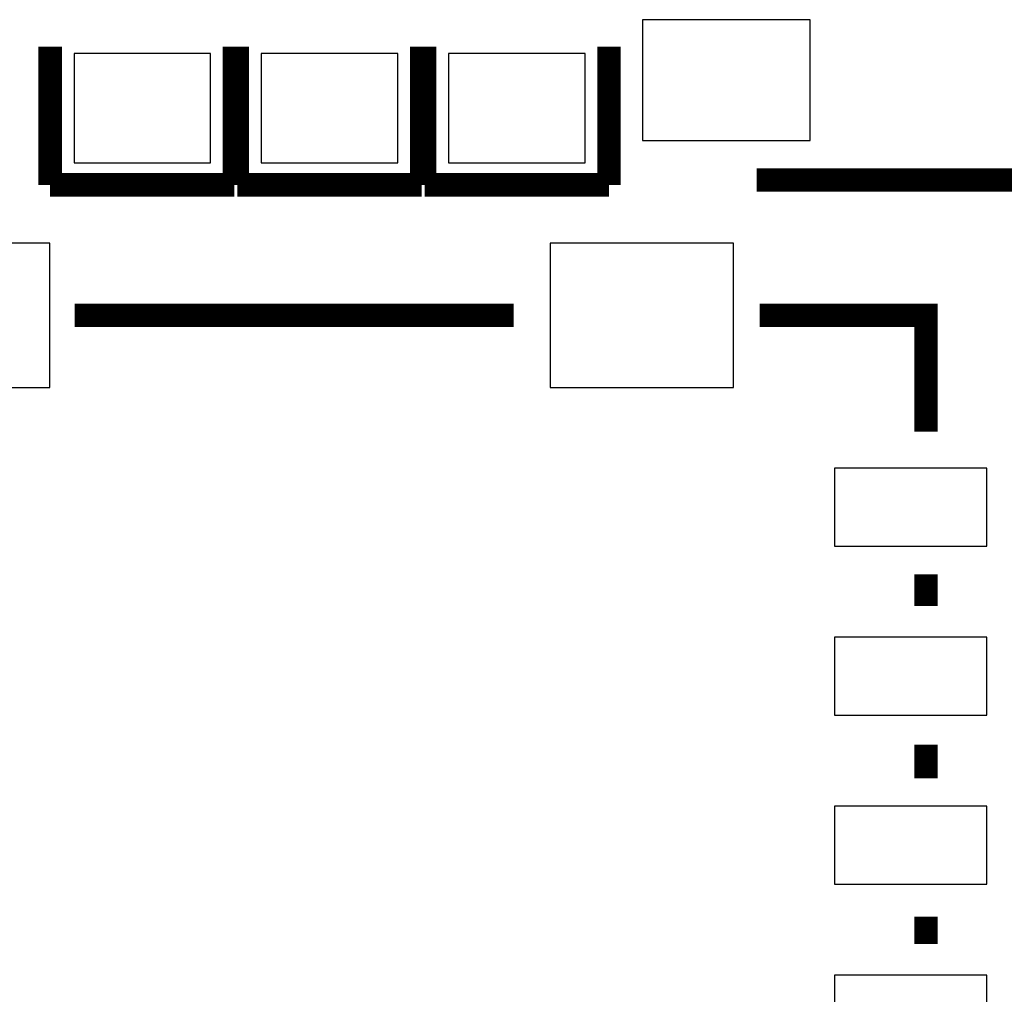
# Model space of a CAD drawing. Extents: x 0 to 65, y -0.2 to 30.2.
# Tile 233 of 237: x 52.3 to 58.7, y 15.7 to 22. Entities that reach past the tile are written whole.
import ezdxf

# ---------------------------------------------------------------- set-up
doc = ezdxf.new("R2010")
doc.units = 0
for name, color, linetype in [('BOARD_GEOMETRY_SILKSCREEN_', 1, 'CONTINUOUS'), ('PACKAGE_GEOMETRY_SILKSCREE', 4, 'CONTINUOUS'), ('PIN_B', 5, 'CONTINUOUS')]:
    doc.layers.add(name, color=color, linetype=linetype)

msp = doc.modelspace()

# ---------------------------------------------------------------- linework, layer by layer
at = {"layer": 'BOARD_GEOMETRY_SILKSCREEN_', "const_width": 0.1524}
for points in [[(52.67198, 20.125182), (55.52948, 20.125182)], [(57.129172, 20.125182), (58.212482, 20.125182), (58.212482, 19.366992)], [(58.212482, 18.437352), (58.212482, 18.23212)], [(58.212482, 17.329912), (58.212482, 17.110964)], [(58.212482, 16.208756), (58.212482, 16.030956)]]:
    msp.add_lwpolyline(points, dxfattribs=at)
at = {"layer": 'PACKAGE_GEOMETRY_SILKSCREE', "const_width": 0.1524}
for points in [[(52.511452, 20.974304), (52.511452, 21.874226)], [(53.711348, 21.874226), (53.711348, 20.974304)], [(53.730652, 20.974304), (53.730652, 21.874226)], [(54.930548, 21.874226), (54.930548, 20.974304)], [(54.949852, 20.974304), (54.949852, 21.874226)], [(56.149748, 21.874226), (56.149748, 20.974304)], [(53.711348, 20.974304), (52.511452, 20.974304)], [(54.930548, 20.974304), (53.730652, 20.974304)], [(56.149748, 20.974304), (54.949852, 20.974304)], [(58.913522, 21.006054), (57.110122, 21.006054)], [(52.67198, 20.125182), (55.52948, 20.125182)], [(58.212482, 20.125182), (57.129172, 20.125182)], [(58.212482, 20.125182), (58.212482, 19.366992)], [(58.212482, 18.437352), (58.212482, 18.23212)], [(58.212482, 17.329912), (58.212482, 17.110964)], [(58.212482, 16.208756), (58.212482, 16.030956)]]:
    msp.add_lwpolyline(points, dxfattribs=at)
at = {"layer": 'PIN_B'}
for points in [[(56.367426, 21.26234), (57.459626, 21.26234), (57.459626, 22.04974), (56.367426, 22.04974)], [(53.5559, 21.829776), (52.6669, 21.829776), (52.6669, 21.118576), (53.5559, 21.118576)], [(54.7751, 21.829776), (53.8861, 21.829776), (53.8861, 21.118576), (54.7751, 21.118576)], [(55.9943, 21.829776), (55.1053, 21.829776), (55.1053, 21.118576), (55.9943, 21.118576)], [(52.50942, 20.595082), (51.31562, 20.595082), (51.31562, 19.655282), (52.50942, 19.655282)], [(56.9595, 20.595082), (55.7657, 20.595082), (55.7657, 19.655282), (56.9595, 19.655282)], [(58.60796, 19.129248), (57.61736, 19.129248), (57.61736, 18.621248), (58.60796, 18.621248)], [(58.60796, 18.029174), (57.61736, 18.029174), (57.61736, 17.521174), (58.60796, 17.521174)], [(58.60796, 16.9291), (57.61736, 16.9291), (57.61736, 16.4211), (58.60796, 16.4211)], [(58.60796, 15.829026), (57.61736, 15.829026), (57.61736, 15.321026), (58.60796, 15.321026)]]:
    msp.add_lwpolyline(points, close=True, dxfattribs=at)

doc.saveas('drawing.dxf')
